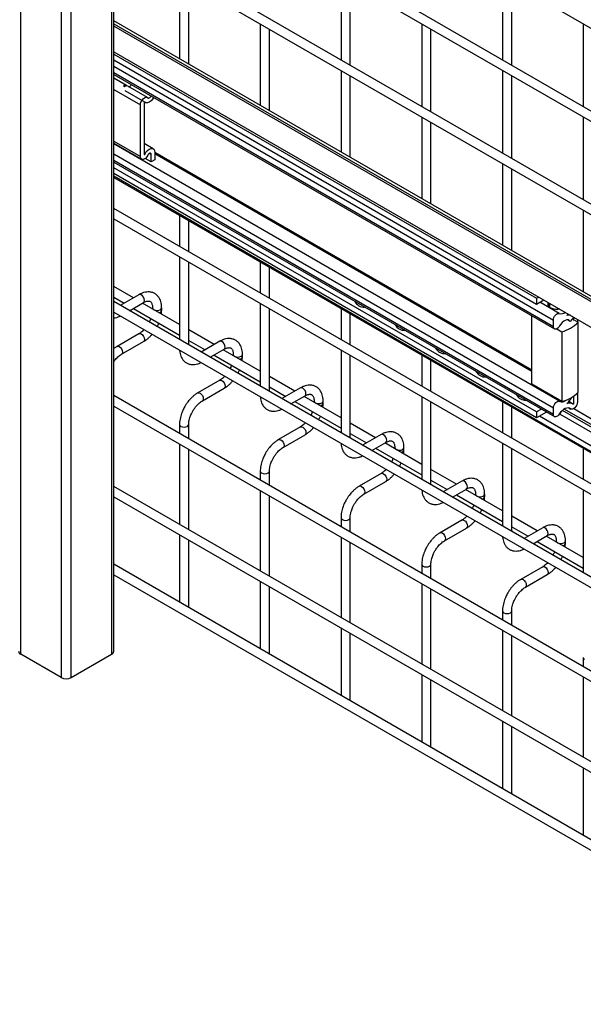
# Model space of a CAD drawing. Header units: inches. Extents: x 0.2 to 10.8, y 0.2 to 8.2.
# Tile 24 of 43: x 9.49 to 9.901, y 4.318 to 5.037. Entities that reach past the tile are written whole.
import ezdxf

# ---------------------------------------------------------------- set-up
doc = ezdxf.new("R2010")
doc.units = ezdxf.units.IN
doc.header["$MEASUREMENT"] = 0

msp = doc.modelspace()

# ---------------------------------------------------------------- linework, layer by layer
for p, q in [((9.55846, 4.57545), (9.55846, 6.82094)), ((9.49065, 4.57332), (9.49065, 6.81881)), ((9.55694, 6.81881), (9.55694, 4.57332)), ((9.52011, 6.8018), (9.52011, 4.55632)), ((9.52748, 4.55632), (9.52748, 6.8018)), ((9.55846, 5.23131), (10.30558, 4.8)), ((10.30891, 4.73773), (9.55846, 5.17096)), ((9.55846, 5.16326), (10.30558, 4.73196)), ((10.30891, 4.66969), (9.55846, 5.10291)), ((9.55846, 5.09522), (10.30558, 4.66391)), ((9.60653, 5.06747), (9.60653, 5.00796)), ((9.72438, 5.06748), (9.72438, 5.00713)), ((9.84223, 5.06749), (9.84223, 5.00714)), ((9.6132, 5.00411), (9.6132, 5.06362)), ((9.73105, 5.00328), (9.73105, 5.06363)), ((9.8489, 5.00329), (9.8489, 5.06364)), ((10.31026, 4.6017), (9.55846, 5.0357)), ((9.55846, 5.03351), (10.30702, 4.60138)), ((10.3047, 4.60105), (9.55846, 5.03184)), ((9.66546, 5.03345), (9.66546, 4.97394)), ((9.78331, 5.03346), (9.78331, 4.97311)), ((9.90116, 5.03347), (9.90116, 4.97313)), ((9.67212, 4.97009), (9.67212, 5.0296)), ((9.78997, 4.96927), (9.78997, 5.02961)), ((9.55846, 5.01312), (10.29097, 4.59025)), ((9.55846, 5.01138), (9.86713, 4.83319)), ((9.55846, 5.00713), (9.86713, 4.82894)), ((9.55846, 5.00251), (9.87936, 4.81726)), ((9.87936, 4.81243), (9.55846, 4.99768)), ((9.55846, 4.99643), (9.88012, 4.81074)), ((9.72438, 4.99943), (9.72438, 4.93992)), ((9.73105, 4.93607), (9.73105, 4.99559)), ((9.84223, 4.99944), (9.84223, 4.9391)), ((9.8489, 4.93525), (9.8489, 4.9956)), ((9.56786, 4.98845), (9.55846, 4.99387)), ((9.56556, 4.98811), (9.56644, 4.9876)), ((9.56829, 4.9881), (9.56816, 4.98821)), ((9.58303, 4.97969), (9.56874, 4.98794)), ((9.55846, 4.98563), (9.57799, 4.97436)), ((9.58112, 4.97631), (9.56687, 4.98453)), ((9.57799, 4.93655), (9.57799, 4.97436)), ((9.58073, 4.97594), (9.58073, 4.93813)), ((9.58097, 4.97633), (9.58152, 4.976)), ((9.78331, 4.96542), (9.78331, 4.9059)), ((9.78997, 4.90206), (9.78997, 4.96157)), ((9.90116, 4.96543), (9.90116, 4.90508)), ((9.55846, 4.94782), (9.57799, 4.93655)), ((9.55846, 4.94641), (9.57886, 4.93464)), ((9.88381, 4.75796), (9.55846, 4.94578)), ((9.58733, 4.94234), (9.58073, 4.94615)), ((9.55846, 4.9385), (9.87936, 4.75326)), ((9.58073, 4.93843), (9.58112, 4.93821)), ((9.5858, 4.9381), (9.58443, 4.93889)), ((9.5858, 4.93275), (9.5858, 4.9381)), ((9.58854, 4.93975), (9.86351, 4.78102)), ((9.58854, 4.93968), (9.58854, 4.93433)), ((9.86351, 4.77977), (9.58854, 4.93851)), ((9.87936, 4.74843), (9.55846, 4.93367)), ((9.55846, 4.93243), (9.88012, 4.74675)), ((9.5858, 4.93275), (9.58151, 4.93523)), ((9.58854, 4.93433), (9.5858, 4.93275)), ((9.84223, 4.9314), (9.84223, 4.87189)), ((9.86713, 4.75025), (9.55846, 4.92844)), ((9.86713, 4.74599), (9.55846, 4.92418)), ((9.8489, 4.86804), (9.8489, 4.92755)), ((10.29098, 4.49943), (9.55846, 4.9223)), ((9.55846, 4.92142), (10.2927, 4.49755)), ((10.30891, 4.46555), (9.55846, 4.89878)), ((9.90116, 4.89738), (9.90116, 4.83787)), ((9.55846, 4.89108), (10.30558, 4.45978)), ((9.60653, 4.89367), (9.60653, 4.87103)), ((9.6132, 4.86718), (9.6132, 4.88982)), ((9.60653, 4.86333), (9.60653, 4.80299)), ((9.6132, 4.79914), (9.6132, 4.85948)), ((9.66546, 4.85965), (9.66546, 4.83701)), ((9.67212, 4.83316), (9.67212, 4.8558)), ((9.57285, 4.83343), (9.55846, 4.84174)), ((9.55846, 4.83404), (9.56619, 4.82959)), ((10.30891, 4.39751), (9.55846, 4.83073)), ((9.57691, 4.83577), (9.56332, 4.82793)), ((9.56999, 4.82408), (9.58024, 4.83)), ((9.73508, 4.83047), (9.73502, 4.82969)), ((9.86713, 4.83319), (9.86864, 4.83406)), ((9.86713, 4.83319), (9.86713, 4.82894)), ((9.86713, 4.82894), (9.87232, 4.83194)), ((9.88364, 4.822), (9.86937, 4.83024)), ((9.87524, 4.83025), (9.87524, 4.82828)), ((9.87581, 4.82724), (9.87581, 4.82992)), ((9.55846, 4.82304), (10.30558, 4.39173)), ((9.57285, 4.82574), (9.60653, 4.8063)), ((9.60653, 4.81399), (9.57952, 4.82959)), ((9.58682, 4.8262), (9.58682, 4.82537)), ((9.59349, 4.82447), (9.59349, 4.8262)), ((9.66546, 4.82932), (9.66546, 4.76897)), ((9.67212, 4.76512), (9.67212, 4.82547)), ((9.72438, 4.82564), (9.72438, 4.803)), ((9.87677, 4.82657), (9.87677, 4.82937)), ((9.73105, 4.79915), (9.73105, 4.82179)), ((9.86351, 4.77039), (9.86351, 4.82033)), ((9.87936, 4.81243), (9.87936, 4.81726)), ((9.89161, 4.81628), (9.8897, 4.81738)), ((9.89401, 4.81919), (9.89161, 4.81628)), ((9.89372, 4.81958), (9.89401, 4.81919)), ((9.89418, 4.81691), (9.89418, 4.81932)), ((9.89471, 4.81722), (9.89739, 4.81567)), ((9.89692, 4.81774), (9.89692, 4.81594)), ((9.89739, 4.76464), (9.89739, 4.81567)), ((9.63178, 4.79942), (9.6132, 4.81015)), ((9.76455, 4.81347), (9.76448, 4.81268)), ((9.88183, 4.81084), (9.88543, 4.80877)), ((9.88543, 4.80877), (9.88543, 4.75773)), ((9.57691, 4.8073), (9.56091, 4.79806)), ((9.56424, 4.79229), (9.58024, 4.80152)), ((9.6132, 4.80245), (9.62511, 4.79557)), ((9.63583, 4.80176), (9.62225, 4.79391)), ((9.62891, 4.79006), (9.63917, 4.79598)), ((9.66546, 4.77998), (9.63845, 4.79557)), ((9.72438, 4.7953), (9.72438, 4.73495)), ((9.79401, 4.79646), (9.79394, 4.79567)), ((9.63178, 4.79172), (9.66546, 4.77228)), ((9.64575, 4.79218), (9.64575, 4.79136)), ((9.65241, 4.79045), (9.65241, 4.79218)), ((9.73105, 4.7311), (9.73105, 4.79145)), ((9.78331, 4.79162), (9.78331, 4.76898)), ((9.78997, 4.76513), (9.78997, 4.78777)), ((9.82347, 4.77945), (9.82341, 4.77866)), ((9.63583, 4.77328), (9.61983, 4.76404)), ((9.69071, 4.7654), (9.67212, 4.77613)), ((9.62317, 4.75827), (9.63917, 4.76751)), ((9.67212, 4.76843), (9.68404, 4.76155)), ((9.69476, 4.76774), (9.68117, 4.7599)), ((9.88543, 4.75773), (9.86351, 4.77039)), ((10.30891, 4.32897), (9.55846, 4.7622)), ((9.68784, 4.75605), (9.69809, 4.76197)), ((9.72438, 4.74596), (9.69737, 4.76155)), ((9.70467, 4.75817), (9.70467, 4.75734)), ((9.71134, 4.75643), (9.71134, 4.75817)), ((9.78331, 4.76128), (9.78331, 4.70093)), ((9.85293, 4.76244), (9.85287, 4.76165)), ((9.87581, 4.76299), (9.87581, 4.76329)), ((9.87677, 4.76234), (9.87677, 4.76273)), ((9.89418, 4.75584), (9.89418, 4.76195)), ((9.89692, 4.76411), (9.89692, 4.75746)), ((9.55846, 4.7545), (10.30558, 4.3232)), ((9.69071, 4.7577), (9.72438, 4.73826)), ((9.78997, 4.69709), (9.78997, 4.75743)), ((9.84223, 4.7576), (9.84223, 4.73496)), ((9.8489, 4.73111), (9.8489, 4.75375)), ((9.87059, 4.75225), (9.86713, 4.75025)), ((9.87936, 4.74843), (9.87936, 4.75326)), ((10.30546, 4.50909), (9.8859, 4.7513)), ((10.30702, 4.51), (9.88727, 4.75231)), ((9.89337, 4.75613), (9.8906, 4.75774)), ((9.89086, 4.75303), (9.89206, 4.75233)), ((9.89185, 4.75248), (9.89097, 4.75299)), ((9.89416, 4.75259), (10.30886, 4.51319)), ((9.86713, 4.75025), (9.86713, 4.74599)), ((9.87428, 4.75012), (9.86713, 4.74599)), ((10.29347, 4.50218), (9.86913, 4.74715)), ((9.88374, 4.74878), (10.30327, 4.50658)), ((9.60653, 4.741), (9.60653, 4.73445)), ((9.6132, 4.7306), (9.6132, 4.741)), ((9.69476, 4.73926), (9.67876, 4.73003)), ((9.74963, 4.73138), (9.73105, 4.74211)), ((9.68209, 4.72425), (9.69809, 4.73349)), ((9.73105, 4.73441), (9.74296, 4.72753)), ((9.75368, 4.73372), (9.7401, 4.72588)), ((9.60653, 4.72675), (9.60653, 4.66811)), ((9.6132, 4.66426), (9.6132, 4.7229)), ((9.74676, 4.72203), (9.75702, 4.72795)), ((9.74963, 4.72369), (9.78331, 4.70425)), ((9.78331, 4.71194), (9.7563, 4.72753)), ((9.7636, 4.72415), (9.7636, 4.72332)), ((9.77026, 4.72241), (9.77026, 4.72415)), ((9.84223, 4.72726), (9.84223, 4.66692)), ((9.8489, 4.66307), (9.8489, 4.72342)), ((9.90116, 4.72359), (9.90116, 4.70095)), ((9.80856, 4.69737), (9.78997, 4.70809)), ((9.66546, 4.70698), (9.66546, 4.70043)), ((9.67212, 4.69658), (9.67212, 4.70698)), ((9.75368, 4.70525), (9.73769, 4.69601)), ((9.78997, 4.7004), (9.80189, 4.69352)), ((10.23698, 4.30416), (9.55846, 4.69585)), ((9.74102, 4.69024), (9.75702, 4.69947)), ((9.81261, 4.69971), (9.79902, 4.69186)), ((9.80569, 4.68801), (9.81594, 4.69393)), ((9.84223, 4.67793), (9.81522, 4.69352)), ((9.90116, 4.69325), (9.90116, 4.6329)), ((9.55846, 4.68816), (10.30558, 4.25685)), ((9.66546, 4.69273), (9.66546, 4.63409)), ((9.67212, 4.63024), (9.67212, 4.68889)), ((9.80856, 4.68967), (9.84223, 4.67023)), ((9.82252, 4.69013), (9.82252, 4.6893)), ((9.82919, 4.6884), (9.82919, 4.69013)), ((9.72438, 4.67297), (9.72438, 4.66642)), ((9.73105, 4.66257), (9.73105, 4.67297)), ((9.86748, 4.66335), (9.8489, 4.67408)), ((9.81261, 4.67123), (9.79661, 4.66199)), ((9.79994, 4.65622), (9.81594, 4.66546)), ((9.8489, 4.66638), (9.86081, 4.6595)), ((9.87154, 4.66569), (9.85795, 4.65785)), ((9.60653, 4.66041), (9.60653, 4.61123)), ((9.72438, 4.65872), (9.72438, 4.60007)), ((9.86461, 4.654), (9.87487, 4.65992)), ((9.90116, 4.64391), (9.87415, 4.6595)), ((9.6132, 4.60818), (9.6132, 4.65656)), ((9.73105, 4.59622), (9.73105, 4.65487)), ((9.86748, 4.65565), (9.90116, 4.63621)), ((9.88145, 4.65612), (9.88145, 4.65529)), ((9.88811, 4.65438), (9.88811, 4.65612)), ((10.30891, 4.20575), (9.55846, 4.63898)), ((9.78331, 4.63895), (9.78331, 4.6324)), ((9.78997, 4.62855), (9.78997, 4.63895)), ((9.87154, 4.63721), (9.85554, 4.62798)), ((9.55846, 4.63128), (10.30558, 4.19998)), ((9.85887, 4.6222), (9.87487, 4.63144)), ((9.66546, 4.62639), (9.66546, 4.57721)), ((9.67212, 4.57416), (9.67212, 4.62254)), ((9.78331, 4.6247), (9.78331, 4.56605)), ((9.78997, 4.56221), (9.78997, 4.62085)), ((9.61299, 4.6075), (9.6132, 4.60818)), ((9.84223, 4.60493), (9.84223, 4.59838)), ((9.8489, 4.59453), (9.8489, 4.60493)), ((9.72438, 4.59237), (9.72438, 4.5432)), ((9.73105, 4.54014), (9.73105, 4.58852)), ((9.84223, 4.59068), (9.84223, 4.53204)), ((9.8489, 4.52819), (9.8489, 4.58683)), ((9.52011, 4.55632), (9.49065, 4.57332)), ((9.52748, 4.55632), (9.55694, 4.57332)), ((9.67191, 4.57349), (9.67212, 4.57416)), ((9.90116, 4.57092), (9.90116, 4.56436)), ((9.78331, 4.55836), (9.78331, 4.50918)), ((9.90116, 4.55667), (9.90116, 4.49802)), ((9.78997, 4.50613), (9.78997, 4.55451)), ((9.73084, 4.53947), (9.73105, 4.54014)), ((9.84223, 4.52434), (9.84223, 4.47516)), ((9.8489, 4.47211), (9.8489, 4.52049)), ((9.78976, 4.50545), (9.78997, 4.50613)), ((9.90116, 4.49032), (9.90116, 4.44114)), ((9.84869, 4.47143), (9.8489, 4.47211))]:
    msp.add_line(p, q)
at = {"flags": 128}
for points in [[(9.56984, 4.98757), (9.56959, 4.98758), (9.56927, 4.98763)], [(9.58332, 4.97946), (9.58363, 4.97929), (9.58401, 4.97929), (9.58443, 4.97946), (9.58485, 4.97978), (9.58524, 4.98023), (9.58554, 4.98075), (9.58555, 4.98079)], [(9.57799, 4.97436), (9.57813, 4.9755), (9.57855, 4.97669), (9.5792, 4.97782), (9.58002, 4.97878), (9.58093, 4.97947), (9.58184, 4.97984), (9.58267, 4.97983), (9.58332, 4.97946)], [(9.5875, 4.97966), (9.58685, 4.9786), (9.58571, 4.97727), (9.58444, 4.9763), (9.58318, 4.9758), (9.58203, 4.9758), (9.58112, 4.97631)], [(9.58332, 4.93761), (9.58267, 4.93648), (9.58184, 4.93552), (9.58093, 4.93484), (9.58002, 4.93448), (9.5792, 4.93449), (9.57855, 4.93487), (9.57813, 4.93558), (9.57799, 4.93655)], [(9.58112, 4.93821), (9.58203, 4.93977), (9.58318, 4.9411), (9.58444, 4.94206), (9.58571, 4.94255), (9.58685, 4.94254), (9.58776, 4.94201), (9.58834, 4.94102), (9.58854, 4.93968)], [(9.5858, 4.9381), (9.58573, 4.93854), (9.58554, 4.93887), (9.58524, 4.93905), (9.58485, 4.93905), (9.58443, 4.93889), (9.58401, 4.93857), (9.58363, 4.93813), (9.58332, 4.93761)], [(9.58024, 4.83), (9.58024, 4.83), (9.58075, 4.83059), (9.58093, 4.83153), (9.58075, 4.83267), (9.58024, 4.83385), (9.57948, 4.83488), (9.57857, 4.83561), (9.57767, 4.83592), (9.57691, 4.83577)], [(9.58682, 4.82619), (9.58707, 4.82546), (9.5878, 4.82484), (9.58888, 4.82442), (9.59015, 4.82428), (9.59143, 4.82442), (9.59251, 4.82484), (9.59323, 4.82546), (9.59349, 4.82619)], [(9.87936, 4.81726), (9.87946, 4.81816), (9.87977, 4.81911), (9.88025, 4.82003), (9.88087, 4.82085), (9.88157, 4.8215), (9.88231, 4.82193), (9.88302, 4.8221), (9.88364, 4.822)], [(9.89161, 4.81628), (9.89095, 4.81697), (9.89009, 4.81733), (9.88909, 4.81736), (9.88799, 4.81704), (9.88686, 4.8164), (9.88575, 4.81547), (9.88474, 4.8143), (9.88387, 4.81296)], [(9.89018, 4.82157), (9.88991, 4.82131), (9.88921, 4.82069)], [(9.88387, 4.81296), (9.88325, 4.81205), (9.88253, 4.81132), (9.88176, 4.81081), (9.881, 4.81058), (9.88033, 4.81064), (9.87981, 4.811), (9.87947, 4.81161), (9.87936, 4.81243)], [(9.57691, 4.8073), (9.57767, 4.80745), (9.57857, 4.80713), (9.57948, 4.8064), (9.58024, 4.80537), (9.58075, 4.8042), (9.58093, 4.80305), (9.58075, 4.80211), (9.58024, 4.80152), (9.58024, 4.80152)], [(9.63917, 4.79598), (9.63917, 4.79598), (9.63968, 4.79657), (9.63986, 4.79751), (9.63968, 4.79865), (9.63917, 4.79983), (9.6384, 4.80086), (9.6375, 4.80159), (9.6366, 4.80191), (9.63583, 4.80176)], [(9.56089, 4.79805), (9.56091, 4.79806), (9.56167, 4.79821), (9.56258, 4.7979), (9.56348, 4.79717), (9.56424, 4.79614), (9.56475, 4.79496), (9.56493, 4.79381)], [(9.56493, 4.79381), (9.56475, 4.79288), (9.56424, 4.79229), (9.56423, 4.79228)], [(9.64575, 4.79218), (9.646, 4.79145), (9.64672, 4.79082), (9.6478, 4.79041), (9.64908, 4.79026), (9.65035, 4.79041), (9.65144, 4.79082), (9.65216, 4.79145), (9.65241, 4.79217)], [(9.63583, 4.77328), (9.6366, 4.77343), (9.6375, 4.77312), (9.6384, 4.77239), (9.63917, 4.77136), (9.63968, 4.77018), (9.63986, 4.76903), (9.63968, 4.76809), (9.63917, 4.76751), (9.63917, 4.76751)], [(9.69809, 4.76197), (9.69809, 4.76197), (9.6986, 4.76255), (9.69878, 4.76349), (9.6986, 4.76464), (9.69809, 4.76582), (9.69733, 4.76685), (9.69643, 4.76758), (9.69552, 4.76789), (9.69476, 4.76774)], [(9.61982, 4.76404), (9.61983, 4.76404), (9.6206, 4.76419), (9.6215, 4.76388), (9.6224, 4.76315), (9.62317, 4.76212), (9.62368, 4.76094), (9.62386, 4.7598)], [(9.62386, 4.7598), (9.62368, 4.75886), (9.62317, 4.75827), (9.62316, 4.75827)], [(9.70467, 4.75816), (9.70492, 4.75743), (9.70565, 4.75681), (9.70673, 4.75639), (9.708, 4.75624), (9.70928, 4.75639), (9.71036, 4.75681), (9.71108, 4.75743), (9.71134, 4.75816)], [(9.87936, 4.75326), (9.87947, 4.75421), (9.87981, 4.75521), (9.88033, 4.75617), (9.881, 4.75701), (9.88176, 4.75765), (9.88253, 4.75803), (9.88325, 4.75813), (9.88387, 4.75793)], [(9.89185, 4.75248), (9.89105, 4.75296), (9.8901, 4.75315), (9.88904, 4.75305), (9.88791, 4.75265), (9.88676, 4.75198), (9.88564, 4.75106), (9.88458, 4.74992), (9.88364, 4.74862)], [(9.89692, 4.75746), (9.89678, 4.75639), (9.8964, 4.75526), (9.89579, 4.75419), (9.89502, 4.75326), (9.89416, 4.75258), (9.89329, 4.75221), (9.8925, 4.75217), (9.89185, 4.75248)], [(9.88364, 4.74862), (9.88302, 4.74781), (9.88231, 4.74716), (9.88157, 4.74674), (9.88087, 4.74658), (9.88025, 4.74668), (9.87977, 4.74705), (9.87946, 4.74764), (9.87936, 4.74843)], [(9.60653, 4.74101), (9.60653, 4.741), (9.60678, 4.74026), (9.60751, 4.73964)], [(9.60751, 4.73964), (9.60859, 4.73922), (9.60986, 4.73908), (9.61114, 4.73922), (9.61222, 4.73964), (9.61294, 4.74026), (9.6132, 4.741), (9.6132, 4.74101)], [(9.69476, 4.73926), (9.69552, 4.73941), (9.69643, 4.7391), (9.69733, 4.73837), (9.69809, 4.73734), (9.6986, 4.73616), (9.69878, 4.73502), (9.6986, 4.73408), (9.69809, 4.73349), (9.69809, 4.73349)], [(9.67875, 4.73002), (9.67876, 4.73003), (9.67952, 4.73018), (9.68043, 4.72986), (9.68133, 4.72913), (9.68209, 4.7281), (9.6826, 4.72693), (9.68278, 4.72578)], [(9.75702, 4.72795), (9.75702, 4.72795), (9.75753, 4.72854), (9.75771, 4.72948), (9.75753, 4.73062), (9.75702, 4.7318), (9.75625, 4.73283), (9.75535, 4.73356), (9.75445, 4.73387), (9.75368, 4.73372)], [(9.68278, 4.72578), (9.6826, 4.72484), (9.68209, 4.72425), (9.68208, 4.72425)], [(9.7636, 4.72414), (9.76385, 4.72341), (9.76457, 4.72279), (9.76565, 4.72237), (9.76693, 4.72223), (9.76821, 4.72237), (9.76929, 4.72279), (9.77001, 4.72341), (9.77026, 4.72414)], [(9.66546, 4.707), (9.66546, 4.70698), (9.66571, 4.70625), (9.66643, 4.70562)], [(9.66643, 4.70562), (9.66751, 4.70521), (9.66879, 4.70506), (9.67006, 4.70521), (9.67115, 4.70562), (9.67187, 4.70625), (9.67212, 4.70698), (9.67212, 4.70699)], [(9.75368, 4.70525), (9.75445, 4.70539), (9.75535, 4.70508), (9.75625, 4.70435), (9.75702, 4.70332), (9.75753, 4.70214), (9.75771, 4.701), (9.75753, 4.70006), (9.75702, 4.69947), (9.75702, 4.69947)], [(9.73767, 4.696), (9.73769, 4.69601), (9.73845, 4.69616), (9.73935, 4.69585), (9.74025, 4.69512), (9.74102, 4.69409), (9.74153, 4.69291), (9.74171, 4.69176)], [(9.81594, 4.69393), (9.81594, 4.69393), (9.81645, 4.69452), (9.81663, 4.69546), (9.81645, 4.6966), (9.81594, 4.69778), (9.81518, 4.69881), (9.81428, 4.69954), (9.81337, 4.69985), (9.81261, 4.69971)], [(9.74171, 4.69176), (9.74153, 4.69083), (9.74102, 4.69024), (9.74101, 4.69023)], [(9.82252, 4.69013), (9.82278, 4.6894), (9.8235, 4.68877), (9.82458, 4.68836), (9.82586, 4.68821), (9.82713, 4.68836), (9.82821, 4.68877), (9.82893, 4.6894), (9.82919, 4.69012)], [(9.72438, 4.67298), (9.72438, 4.67297), (9.72464, 4.67223), (9.72536, 4.67161)], [(9.72536, 4.67161), (9.72644, 4.67119), (9.72771, 4.67104), (9.72899, 4.67119), (9.73007, 4.67161), (9.73079, 4.67223), (9.73105, 4.67297), (9.73105, 4.67298)], [(9.81261, 4.67123), (9.81337, 4.67138), (9.81428, 4.67106), (9.81518, 4.67034), (9.81594, 4.66931), (9.81645, 4.66813), (9.81663, 4.66698), (9.81645, 4.66604), (9.81594, 4.66546), (9.81594, 4.66546)], [(9.87487, 4.65992), (9.87487, 4.65992), (9.87538, 4.6605), (9.87556, 4.66144), (9.87538, 4.66259), (9.87487, 4.66376), (9.8741, 4.6648), (9.8732, 4.66552), (9.8723, 4.66584), (9.87154, 4.66569)], [(9.7966, 4.66199), (9.79661, 4.66199), (9.79738, 4.66214), (9.79828, 4.66183), (9.79918, 4.6611), (9.79994, 4.66007), (9.80046, 4.65889), (9.80064, 4.65775)], [(9.80064, 4.65775), (9.80046, 4.65681), (9.79994, 4.65622), (9.79994, 4.65622)], [(9.88145, 4.65611), (9.8817, 4.65538), (9.88242, 4.65476), (9.88351, 4.65434), (9.88478, 4.65419), (9.88606, 4.65434), (9.88714, 4.65476), (9.88786, 4.65538), (9.88811, 4.6561)], [(9.78331, 4.63896), (9.78331, 4.63895), (9.78356, 4.63821), (9.78428, 4.63759)], [(9.78428, 4.63759), (9.78536, 4.63717), (9.78664, 4.63703), (9.78792, 4.63717), (9.789, 4.63759), (9.78972, 4.63821), (9.78997, 4.63895), (9.78997, 4.63896)], [(9.87154, 4.63721), (9.8723, 4.63736), (9.8732, 4.63705), (9.8741, 4.63632), (9.87487, 4.63529), (9.87538, 4.63411), (9.87556, 4.63296), (9.87538, 4.63203), (9.87487, 4.63144), (9.87487, 4.63144)], [(9.85552, 4.62797), (9.85554, 4.62798), (9.8563, 4.62813), (9.8572, 4.62781), (9.85811, 4.62708), (9.85887, 4.62605), (9.85938, 4.62487), (9.85956, 4.62373)], [(9.85956, 4.62373), (9.85938, 4.62279), (9.85887, 4.6222), (9.85886, 4.6222)], [(9.84223, 4.60494), (9.84223, 4.60493), (9.84249, 4.6042), (9.84321, 4.60357)], [(9.84321, 4.60357), (9.84429, 4.60315), (9.84557, 4.60301), (9.84684, 4.60315), (9.84792, 4.60357), (9.84865, 4.6042), (9.8489, 4.60493), (9.8489, 4.60494)], [(9.90116, 4.57093), (9.90116, 4.57092), (9.90141, 4.57018), (9.90213, 4.56956)]]:
    msp.add_lwpolyline(points, dxfattribs=at)
for centre, radius, start, end in [((9.56692, 4.98661), 0.00202, 52.18637, 132.44432), ((9.56786, 4.98597), 0.00216, 65.69663, 131.08332), ((9.56911, 4.98977), 0.00227, 278.87784, 341.24408), ((9.58105, 4.97599), 0.000326, 78.46838, 188.98024), ((9.58092, 4.93818), 0.000198, 194.89905, 7.51611), ((9.74122, 4.83434), 0.00762, 207.46668, 272.53869), ((9.59127, 4.82496), 0.00227, 274.62896, 347.23497), ((9.88485, 4.82687), 0.00502, 256.06098, 308.05566), ((9.8798, 4.83233), 0.02423, 283.43517, 316.55946), ((9.89072, 4.8159), 0.00502, 81.02953, 107.47336), ((9.77068, 4.81734), 0.00762, 207.46668, 272.53869), ((9.80015, 4.80033), 0.00762, 207.46668, 272.53869), ((9.6502, 4.79094), 0.00227, 274.62896, 347.23497), ((9.82961, 4.78332), 0.00762, 207.46668, 272.53869), ((9.85907, 4.76631), 0.00762, 207.46668, 272.53869), ((9.88541, 4.76126), 0.00367, 245.0732, 311.5521), ((9.8798, 4.7813), 0.02423, 283.43517, 316.55946), ((9.87787, 4.76918), 0.01711, 311.52056, 330.87968), ((9.70913, 4.75692), 0.00227, 274.62896, 347.23497), ((9.89102, 4.75188), 0.00483, 51.71331, 111.93755), ((9.76805, 4.7229), 0.00227, 274.62896, 347.23497), ((9.82698, 4.68889), 0.00227, 274.62896, 347.23497), ((9.8859, 4.65487), 0.00227, 274.62896, 347.23497), ((9.49173, 4.57571), 0.00262, 185.6948, 245.62534), ((9.55586, 4.57571), 0.00262, 294.37466, 354.3052), ((9.52379, 4.56342), 0.00801, 242.60967, 297.39033)]:
    msp.add_arc(centre, radius, start, end)
for points, knots in [([(9.59346, 4.82619), (9.59346, 4.82668), (9.59346, 4.82791), (9.59316, 4.82976), (9.59257, 4.83173), (9.59166, 4.83353), (9.59043, 4.83511), (9.58885, 4.83642), (9.58692, 4.83737), (9.58478, 4.83783), (9.58253, 4.8378), (9.58032, 4.83733), (9.57843, 4.83663), (9.57731, 4.83597), (9.57691, 4.83573)], [0, 0, 0, 0, 0.055567, 0.138504, 0.222425, 0.30696, 0.392199, 0.479244, 0.570497, 0.669499, 0.760713, 0.85404, 0.947565, 1, 1, 1, 1]), ([(9.58024, 4.82999), (9.58059, 4.83018), (9.58136, 4.8306), (9.58243, 4.83097), (9.58342, 4.83115), (9.58424, 4.83113), (9.58494, 4.83093), (9.58548, 4.83058), (9.58601, 4.82994), (9.58644, 4.82903), (9.58672, 4.8278), (9.58685, 4.82682), (9.58682, 4.82623), (9.58681, 4.8262)], [0, 0, 0, 0, 0.076428, 0.164725, 0.254558, 0.348532, 0.453621, 0.589733, 0.695706, 0.796658, 0.895931, 0.994242, 1, 1, 1, 1]), ([(9.59328, 4.82164), (9.59338, 4.82236), (9.5935, 4.82332), (9.59347, 4.82423), (9.59346, 4.82446)], [0, 0, 0, 0, 0.751133, 1, 1, 1, 1]), ([(9.8753, 4.82829), (9.87529, 4.82821), (9.87521, 4.82785), (9.87566, 4.82731), (9.8764, 4.82681), (9.87677, 4.82657)], [0, 0, 0, 0, 0.134192, 0.567025, 1, 1, 1, 1]), ([(9.87677, 4.82657), (9.87723, 4.82633), (9.87815, 4.82585), (9.87989, 4.8253), (9.88164, 4.82517), (9.88292, 4.82534), (9.8834, 4.82572), (9.88346, 4.82577)], [0, 0, 0, 0, 0.241243, 0.482862, 0.724104, 0.964786, 1, 1, 1, 1]), ([(9.55846, 4.81879), (9.55848, 4.81879), (9.55923, 4.81879), (9.56074, 4.81923), (9.56233, 4.81973), (9.56316, 4.8202), (9.56327, 4.82026)], [0, 0, 0, 0, 0.009234, 0.469581, 0.931276, 1, 1, 1, 1]), ([(9.5856, 4.81838), (9.58555, 4.81826), (9.58534, 4.81766), (9.58496, 4.81677), (9.58456, 4.81603), (9.58441, 4.81575)], [0, 0, 0, 0, 0.138837, 0.673422, 1, 1, 1, 1]), ([(9.58057, 4.81027), (9.58023, 4.80993), (9.57949, 4.80917), (9.57831, 4.80821), (9.57741, 4.80757), (9.57696, 4.80734), (9.57691, 4.80731)], [0, 0, 0, 0, 0.278956, 0.614263, 0.955326, 1, 1, 1, 1]), ([(9.59018, 4.81242), (9.59051, 4.81302), (9.59097, 4.81387), (9.59133, 4.81475), (9.59143, 4.81501)], [0, 0, 0, 0, 0.707249, 1, 1, 1, 1]), ([(9.58023, 4.80157), (9.58054, 4.80173), (9.58152, 4.80226), (9.58308, 4.80345), (9.58481, 4.80503), (9.58592, 4.80619), (9.58643, 4.80682), (9.58647, 4.80687)], [0, 0, 0, 0, 0.1354788, 0.4394257, 0.7219268, 0.9798731, 1, 1, 1, 1]), ([(9.65238, 4.79217), (9.65238, 4.79267), (9.65238, 4.79389), (9.65208, 4.79575), (9.65149, 4.79771), (9.65059, 4.79951), (9.64936, 4.80109), (9.64778, 4.8024), (9.64585, 4.80335), (9.6437, 4.80381), (9.64146, 4.80379), (9.63925, 4.80331), (9.63736, 4.80262), (9.63624, 4.80195), (9.63584, 4.80172)], [0, 0, 0, 0, 0.055567, 0.138504, 0.222425, 0.30696, 0.392199, 0.479244, 0.570497, 0.669499, 0.760713, 0.85404, 0.947565, 1, 1, 1, 1]), ([(9.56091, 4.79802), (9.56064, 4.79787), (9.5598, 4.79743), (9.559, 4.7968), (9.55846, 4.79638)], [0, 0, 0, 0, 0.331917, 1, 1, 1, 1]), ([(9.60658, 4.79526), (9.60658, 4.79515), (9.60659, 4.7943), (9.60686, 4.79282), (9.60744, 4.79084), (9.60834, 4.78904), (9.60957, 4.78744), (9.61114, 4.78613), (9.61306, 4.78516), (9.61521, 4.78469), (9.61745, 4.7847), (9.61966, 4.78517), (9.62126, 4.78571), (9.62208, 4.78619), (9.62219, 4.78625)], [0, 0, 0, 0, 0.013723, 0.10406, 0.195472, 0.287558, 0.380399, 0.475166, 0.574431, 0.682027, 0.781307, 0.88292, 0.98483, 1, 1, 1, 1]), ([(9.63916, 4.79597), (9.63952, 4.79617), (9.64028, 4.79659), (9.64135, 4.79695), (9.64234, 4.79713), (9.64317, 4.79711), (9.64386, 4.79692), (9.6444, 4.79657), (9.64493, 4.79592), (9.64537, 4.79502), (9.64565, 4.79378), (9.64578, 4.79281), (9.64574, 4.79221), (9.64574, 4.79218)], [0, 0, 0, 0, 0.076428, 0.164725, 0.254558, 0.348532, 0.453621, 0.589733, 0.695706, 0.796658, 0.895931, 0.994242, 1, 1, 1, 1]), ([(9.55846, 4.78672), (9.55853, 4.78682), (9.55879, 4.78723), (9.55944, 4.78804), (9.5604, 4.78917), (9.56158, 4.79034), (9.56281, 4.79136), (9.56372, 4.79201), (9.56418, 4.79225), (9.56424, 4.79227)], [0, 0, 0, 0, 0.040903, 0.159485, 0.353674, 0.551255, 0.758523, 0.969379, 1, 1, 1, 1]), ([(9.65221, 4.78762), (9.6523, 4.78834), (9.65243, 4.7893), (9.65239, 4.79021), (9.65238, 4.79044)], [0, 0, 0, 0, 0.751133, 1, 1, 1, 1]), ([(9.64452, 4.78436), (9.64448, 4.78424), (9.64427, 4.78365), (9.64389, 4.78276), (9.64349, 4.78202), (9.64334, 4.78174)], [0, 0, 0, 0, 0.138837, 0.673422, 1, 1, 1, 1]), ([(9.6491, 4.77841), (9.64943, 4.77901), (9.64989, 4.77986), (9.65025, 4.78074), (9.65036, 4.78099)], [0, 0, 0, 0, 0.707249, 1, 1, 1, 1]), ([(9.6395, 4.77626), (9.63916, 4.77591), (9.63842, 4.77515), (9.63724, 4.7742), (9.63634, 4.77355), (9.63589, 4.77332), (9.63584, 4.77329)], [0, 0, 0, 0, 0.278956, 0.614263, 0.955326, 1, 1, 1, 1]), ([(9.63916, 4.76755), (9.63946, 4.76771), (9.64045, 4.76825), (9.642, 4.76944), (9.64374, 4.77102), (9.64485, 4.77217), (9.64536, 4.77281), (9.6454, 4.77285)], [0, 0, 0, 0, 0.135479, 0.439426, 0.721927, 0.979873, 1, 1, 1, 1]), ([(9.71131, 4.75816), (9.71131, 4.75865), (9.71131, 4.75988), (9.71101, 4.76173), (9.71042, 4.76369), (9.70951, 4.76549), (9.70828, 4.76708), (9.70671, 4.76838), (9.70477, 4.76934), (9.70263, 4.7698), (9.70038, 4.76977), (9.69818, 4.7693), (9.69628, 4.7686), (9.69517, 4.76794), (9.69476, 4.7677)], [0, 0, 0, 0, 0.055567, 0.138504, 0.222425, 0.30696, 0.392199, 0.479244, 0.570497, 0.669499, 0.760713, 0.85404, 0.947565, 1, 1, 1, 1]), ([(9.61984, 4.764), (9.61956, 4.76385), (9.6186, 4.76334), (9.61706, 4.76216), (9.6153, 4.76059), (9.61384, 4.75902), (9.61258, 4.75747), (9.61144, 4.7559), (9.61074, 4.75473), (9.61038, 4.75414)], [0, 0, 0, 0, 0.07606, 0.263025, 0.437356, 0.597789, 0.719605, 0.857445, 1, 1, 1, 1]), ([(9.61616, 4.7508), (9.61662, 4.75155), (9.61727, 4.75261), (9.61836, 4.75403), (9.61932, 4.75515), (9.62051, 4.75633), (9.62174, 4.75734), (9.62265, 4.75799), (9.62311, 4.75823), (9.62317, 4.75826)], [0, 0, 0, 0, 0.233129, 0.327944, 0.483213, 0.641195, 0.806921, 0.975516, 1, 1, 1, 1]), ([(9.66551, 4.76124), (9.66551, 4.76113), (9.66552, 4.76029), (9.66579, 4.7588), (9.66636, 4.75682), (9.66727, 4.75502), (9.66849, 4.75343), (9.67006, 4.75211), (9.67199, 4.75115), (9.67413, 4.75067), (9.67637, 4.75068), (9.67859, 4.75116), (9.68018, 4.7517), (9.68101, 4.75217), (9.68112, 4.75223)], [0, 0, 0, 0, 0.013723, 0.10406, 0.195472, 0.287558, 0.380399, 0.475166, 0.574431, 0.682027, 0.781307, 0.88292, 0.98483, 1, 1, 1, 1]), ([(9.69809, 4.76195), (9.69844, 4.76215), (9.69921, 4.76257), (9.70028, 4.76293), (9.70127, 4.76312), (9.7021, 4.76309), (9.70279, 4.7629), (9.70333, 4.76255), (9.70386, 4.76191), (9.70429, 4.761), (9.70457, 4.75977), (9.7047, 4.75879), (9.70467, 4.7582), (9.70466, 4.75816)], [0, 0, 0, 0, 0.076428, 0.164725, 0.254558, 0.348532, 0.453621, 0.589733, 0.695706, 0.796658, 0.895931, 0.994242, 1, 1, 1, 1]), ([(9.87541, 4.76351), (9.8755, 4.76335), (9.87572, 4.76297), (9.87638, 4.76257), (9.87677, 4.76234)], [0, 0, 0, 0, 0.418514, 1, 1, 1, 1]), ([(9.87677, 4.76234), (9.87722, 4.76209), (9.87799, 4.76166), (9.87896, 4.76136), (9.87936, 4.76123)], [0, 0, 0, 0, 0.58286, 1, 1, 1, 1]), ([(9.61038, 4.75414), (9.60987, 4.75319), (9.60915, 4.75186), (9.6083, 4.74983), (9.60767, 4.74808), (9.6071, 4.74601), (9.60671, 4.74387), (9.60652, 4.74218), (9.60655, 4.74125), (9.60656, 4.74101)], [0, 0, 0, 0, 0.221131, 0.31129, 0.45988, 0.612568, 0.774969, 0.943008, 1, 1, 1, 1]), ([(9.61321, 4.74101), (9.61322, 4.7415), (9.61324, 4.74251), (9.61354, 4.74424), (9.61398, 4.74591), (9.61453, 4.74746), (9.61521, 4.74906), (9.61581, 4.75016), (9.61616, 4.7508)], [0, 0, 0, 0, 0.169404, 0.352436, 0.534098, 0.667609, 0.805654, 1, 1, 1, 1]), ([(9.71114, 4.75361), (9.71123, 4.75433), (9.71135, 4.75529), (9.71132, 4.7562), (9.71131, 4.75642)], [0, 0, 0, 0, 0.751133, 1, 1, 1, 1]), ([(9.70345, 4.75035), (9.7034, 4.75023), (9.70319, 4.74963), (9.70281, 4.74874), (9.70242, 4.748), (9.70226, 4.74772)], [0, 0, 0, 0, 0.138837, 0.673422, 1, 1, 1, 1]), ([(9.70803, 4.74439), (9.70836, 4.74499), (9.70882, 4.74584), (9.70918, 4.74672), (9.70929, 4.74698)], [0, 0, 0, 0, 0.707249, 1, 1, 1, 1]), ([(9.88354, 4.74889), (9.88375, 4.749), (9.88436, 4.74931), (9.88497, 4.7499), (9.88519, 4.75045), (9.88525, 4.75059)], [0, 0, 0, 0, 0.285913, 0.817273, 1, 1, 1, 1]), ([(9.69842, 4.74224), (9.69809, 4.74189), (9.69734, 4.74114), (9.69616, 4.74018), (9.69526, 4.73953), (9.69481, 4.7393), (9.69476, 4.73928)], [0, 0, 0, 0, 0.2789557, 0.6142635, 0.9553255, 1, 1, 1, 1]), ([(9.69809, 4.73353), (9.69839, 4.7337), (9.69937, 4.73423), (9.70093, 4.73542), (9.70266, 4.737), (9.70378, 4.73816), (9.70428, 4.73879), (9.70432, 4.73883)], [0, 0, 0, 0, 0.135479, 0.439426, 0.721927, 0.979873, 1, 1, 1, 1]), ([(9.67877, 4.72999), (9.67849, 4.72984), (9.67753, 4.72932), (9.67599, 4.72815), (9.67422, 4.72657), (9.67277, 4.72501), (9.6715, 4.72345), (9.67037, 4.72188), (9.66967, 4.72071), (9.66931, 4.72012)], [0, 0, 0, 0, 0.07606, 0.263025, 0.437356, 0.597789, 0.719605, 0.857445, 1, 1, 1, 1]), ([(9.77024, 4.72414), (9.77024, 4.72463), (9.77023, 4.72586), (9.76993, 4.72771), (9.76934, 4.72968), (9.76844, 4.73148), (9.76721, 4.73306), (9.76563, 4.73437), (9.7637, 4.73532), (9.76155, 4.73578), (9.75931, 4.73575), (9.7571, 4.73528), (9.75521, 4.73458), (9.75409, 4.73392), (9.75369, 4.73368)], [0, 0, 0, 0, 0.055567, 0.138504, 0.222425, 0.30696, 0.392199, 0.479244, 0.570497, 0.669499, 0.760713, 0.85404, 0.947565, 1, 1, 1, 1]), ([(9.75701, 4.72794), (9.75737, 4.72813), (9.75813, 4.72855), (9.7592, 4.72892), (9.76019, 4.7291), (9.76102, 4.72908), (9.76172, 4.72888), (9.76225, 4.72853), (9.76278, 4.72789), (9.76322, 4.72698), (9.7635, 4.72575), (9.76363, 4.72477), (9.76359, 4.72418), (9.76359, 4.72415)], [0, 0, 0, 0, 0.076428, 0.164725, 0.254558, 0.348532, 0.453621, 0.589733, 0.695706, 0.796658, 0.895931, 0.994242, 1, 1, 1, 1]), ([(9.67508, 4.71679), (9.67555, 4.71754), (9.6762, 4.71859), (9.67729, 4.72001), (9.67825, 4.72113), (9.67943, 4.72231), (9.68066, 4.72332), (9.68157, 4.72398), (9.68203, 4.72421), (9.68209, 4.72424)], [0, 0, 0, 0, 0.233129, 0.327944, 0.483213, 0.641195, 0.806921, 0.975516, 1, 1, 1, 1]), ([(9.72443, 4.72722), (9.72443, 4.72711), (9.72444, 4.72627), (9.72472, 4.72478), (9.72529, 4.72281), (9.72619, 4.721), (9.72742, 4.71941), (9.72899, 4.71809), (9.73091, 4.71713), (9.73306, 4.71666), (9.7353, 4.71667), (9.73751, 4.71714), (9.73911, 4.71768), (9.73993, 4.71815), (9.74004, 4.71821)], [0, 0, 0, 0, 0.013723, 0.10406, 0.195472, 0.287558, 0.380399, 0.475166, 0.574431, 0.682027, 0.781307, 0.88292, 0.98483, 1, 1, 1, 1]), ([(9.77006, 4.71959), (9.77015, 4.72031), (9.77028, 4.72127), (9.77024, 4.72218), (9.77024, 4.7224)], [0, 0, 0, 0, 0.751133, 1, 1, 1, 1]), ([(9.66931, 4.72012), (9.6688, 4.71917), (9.66808, 4.71784), (9.66722, 4.71581), (9.6666, 4.71406), (9.66602, 4.71199), (9.66564, 4.70985), (9.66545, 4.70816), (9.66548, 4.70723), (9.66548, 4.70699)], [0, 0, 0, 0, 0.221131, 0.31129, 0.45988, 0.612568, 0.774969, 0.943008, 1, 1, 1, 1]), ([(9.67213, 4.70699), (9.67214, 4.70748), (9.67217, 4.70849), (9.67246, 4.71022), (9.67291, 4.7119), (9.67346, 4.71345), (9.67413, 4.71504), (9.67473, 4.71614), (9.67508, 4.71679)], [0, 0, 0, 0, 0.169404, 0.352436, 0.534098, 0.667609, 0.805654, 1, 1, 1, 1]), ([(9.76237, 4.71633), (9.76233, 4.71621), (9.76212, 4.71561), (9.76174, 4.71472), (9.76134, 4.71398), (9.76119, 4.7137)], [0, 0, 0, 0, 0.138837, 0.673422, 1, 1, 1, 1]), ([(9.75735, 4.70822), (9.75701, 4.70788), (9.75627, 4.70712), (9.75509, 4.70616), (9.75419, 4.70552), (9.75374, 4.70529), (9.75369, 4.70526)], [0, 0, 0, 0, 0.278956, 0.614263, 0.955326, 1, 1, 1, 1]), ([(9.76696, 4.71037), (9.76728, 4.71097), (9.76774, 4.71182), (9.7681, 4.7127), (9.76821, 4.71296)], [0, 0, 0, 0, 0.707249, 1, 1, 1, 1]), ([(9.75701, 4.69951), (9.75731, 4.69968), (9.7583, 4.70021), (9.75985, 4.7014), (9.76159, 4.70298), (9.7627, 4.70414), (9.76321, 4.70477), (9.76325, 4.70482)], [0, 0, 0, 0, 0.1354788, 0.4394257, 0.7219268, 0.9798731, 1, 1, 1, 1]), ([(9.82916, 4.69012), (9.82916, 4.69062), (9.82916, 4.69184), (9.82886, 4.69369), (9.82827, 4.69566), (9.82736, 4.69746), (9.82613, 4.69904), (9.82456, 4.70035), (9.82263, 4.7013), (9.82048, 4.70176), (9.81824, 4.70174), (9.81603, 4.70126), (9.81414, 4.70056), (9.81302, 4.6999), (9.81262, 4.69966)], [0, 0, 0, 0, 0.055567, 0.138504, 0.222425, 0.30696, 0.392199, 0.479244, 0.570497, 0.669499, 0.760713, 0.85404, 0.947565, 1, 1, 1, 1]), ([(9.73769, 4.69597), (9.73741, 4.69582), (9.73645, 4.6953), (9.73491, 4.69413), (9.73315, 4.69256), (9.73169, 4.69099), (9.73043, 4.68944), (9.7293, 4.68786), (9.72859, 4.6867), (9.72824, 4.6861)], [0, 0, 0, 0, 0.07606, 0.263025, 0.437356, 0.597789, 0.719605, 0.857445, 1, 1, 1, 1]), ([(9.78336, 4.69321), (9.78336, 4.6931), (9.78337, 4.69225), (9.78364, 4.69077), (9.78421, 4.68879), (9.78512, 4.68699), (9.78634, 4.68539), (9.78791, 4.68408), (9.78984, 4.68311), (9.79198, 4.68264), (9.79423, 4.68265), (9.79644, 4.68312), (9.79803, 4.68366), (9.79886, 4.68413), (9.79897, 4.6842)], [0, 0, 0, 0, 0.013723, 0.10406, 0.195472, 0.287558, 0.380399, 0.475166, 0.574431, 0.682027, 0.781307, 0.88292, 0.98483, 1, 1, 1, 1]), ([(9.81594, 4.69392), (9.81629, 4.69411), (9.81706, 4.69454), (9.81813, 4.6949), (9.81912, 4.69508), (9.81995, 4.69506), (9.82064, 4.69487), (9.82118, 4.69452), (9.82171, 4.69387), (9.82214, 4.69296), (9.82242, 4.69173), (9.82255, 4.69076), (9.82252, 4.69016), (9.82252, 4.69013)], [0, 0, 0, 0, 0.076428, 0.164725, 0.254558, 0.348532, 0.453621, 0.589733, 0.695706, 0.796658, 0.895931, 0.994242, 1, 1, 1, 1]), ([(9.72824, 4.6861), (9.72772, 4.68516), (9.727, 4.68383), (9.72615, 4.68179), (9.72552, 4.68005), (9.72495, 4.67797), (9.72456, 4.67584), (9.72437, 4.67415), (9.7244, 4.67321), (9.72441, 4.67298)], [0, 0, 0, 0, 0.221131, 0.31129, 0.45988, 0.612568, 0.774969, 0.943008, 1, 1, 1, 1]), ([(9.73401, 4.68277), (9.73447, 4.68352), (9.73512, 4.68458), (9.73621, 4.68599), (9.73717, 4.68712), (9.73836, 4.68829), (9.73959, 4.68931), (9.7405, 4.68996), (9.74096, 4.69019), (9.74102, 4.69022)], [0, 0, 0, 0, 0.233129, 0.327944, 0.483213, 0.641195, 0.806921, 0.975516, 1, 1, 1, 1]), ([(9.82899, 4.68557), (9.82908, 4.68629), (9.8292, 4.68725), (9.82917, 4.68816), (9.82916, 4.68839)], [0, 0, 0, 0, 0.751133, 1, 1, 1, 1]), ([(9.73106, 4.67297), (9.73107, 4.67346), (9.73109, 4.67448), (9.73139, 4.67621), (9.73183, 4.67788), (9.73238, 4.67943), (9.73306, 4.68102), (9.73366, 4.68212), (9.73401, 4.68277)], [0, 0, 0, 0, 0.169404, 0.352436, 0.534098, 0.667609, 0.805654, 1, 1, 1, 1]), ([(9.8213, 4.68231), (9.82125, 4.68219), (9.82105, 4.6816), (9.82066, 4.68071), (9.82027, 4.67997), (9.82012, 4.67968)], [0, 0, 0, 0, 0.138837, 0.673422, 1, 1, 1, 1]), ([(9.82588, 4.67636), (9.82621, 4.67696), (9.82667, 4.67781), (9.82703, 4.67869), (9.82714, 4.67894)], [0, 0, 0, 0, 0.707249, 1, 1, 1, 1]), ([(9.81627, 4.67421), (9.81594, 4.67386), (9.8152, 4.6731), (9.81401, 4.67215), (9.81311, 4.6715), (9.81266, 4.67127), (9.81261, 4.67124)], [0, 0, 0, 0, 0.278956, 0.614263, 0.955326, 1, 1, 1, 1]), ([(9.81594, 4.6655), (9.81624, 4.66566), (9.81722, 4.6662), (9.81878, 4.66739), (9.82052, 4.66896), (9.82163, 4.67012), (9.82214, 4.67075), (9.82217, 4.6708)], [0, 0, 0, 0, 0.135479, 0.439426, 0.721927, 0.979873, 1, 1, 1, 1]), ([(9.88809, 4.65611), (9.88809, 4.6566), (9.88809, 4.65783), (9.88778, 4.65968), (9.8872, 4.66164), (9.88629, 4.66344), (9.88506, 4.66503), (9.88348, 4.66633), (9.88155, 4.66729), (9.8794, 4.66775), (9.87716, 4.66772), (9.87495, 4.66724), (9.87306, 4.66655), (9.87194, 4.66589), (9.87154, 4.66565)], [0, 0, 0, 0, 0.055567, 0.138504, 0.222425, 0.30696, 0.392199, 0.479244, 0.570497, 0.669499, 0.760713, 0.85404, 0.947565, 1, 1, 1, 1]), ([(9.79662, 4.66195), (9.79634, 4.6618), (9.79538, 4.66129), (9.79384, 4.66011), (9.79207, 4.65854), (9.79062, 4.65697), (9.78936, 4.65542), (9.78822, 4.65384), (9.78752, 4.65268), (9.78716, 4.65209)], [0, 0, 0, 0, 0.07606, 0.263025, 0.437356, 0.597789, 0.719605, 0.857445, 1, 1, 1, 1]), ([(9.84228, 4.65919), (9.84228, 4.65908), (9.84229, 4.65823), (9.84257, 4.65675), (9.84314, 4.65477), (9.84404, 4.65297), (9.84527, 4.65138), (9.84684, 4.65006), (9.84876, 4.6491), (9.85091, 4.64862), (9.85315, 4.64863), (9.85536, 4.64911), (9.85696, 4.64965), (9.85779, 4.65012), (9.85789, 4.65018)], [0, 0, 0, 0, 0.013723, 0.10406, 0.195472, 0.287558, 0.380399, 0.475166, 0.574431, 0.682027, 0.781307, 0.88292, 0.98483, 1, 1, 1, 1]), ([(9.87486, 4.6599), (9.87522, 4.6601), (9.87599, 4.66052), (9.87706, 4.66088), (9.87804, 4.66106), (9.87887, 4.66104), (9.87957, 4.66085), (9.88011, 4.6605), (9.88063, 4.65985), (9.88107, 4.65895), (9.88135, 4.65771), (9.88148, 4.65674), (9.88144, 4.65615), (9.88144, 4.65611)], [0, 0, 0, 0, 0.076428, 0.164725, 0.254558, 0.348532, 0.453621, 0.589733, 0.695706, 0.796658, 0.895931, 0.994242, 1, 1, 1, 1]), ([(9.78716, 4.65209), (9.78665, 4.65114), (9.78593, 4.64981), (9.78508, 4.64778), (9.78445, 4.64603), (9.78388, 4.64395), (9.78349, 4.64182), (9.7833, 4.64013), (9.78333, 4.6392), (9.78333, 4.63896)], [0, 0, 0, 0, 0.221131, 0.31129, 0.45988, 0.612568, 0.774969, 0.943008, 1, 1, 1, 1]), ([(9.79293, 4.64875), (9.7934, 4.6495), (9.79405, 4.65056), (9.79514, 4.65198), (9.7961, 4.6531), (9.79728, 4.65428), (9.79852, 4.65529), (9.79943, 4.65594), (9.79988, 4.65618), (9.79994, 4.65621)], [0, 0, 0, 0, 0.233129, 0.327944, 0.483213, 0.641195, 0.806921, 0.975516, 1, 1, 1, 1]), ([(9.88791, 4.65156), (9.888, 4.65228), (9.88813, 4.65324), (9.88809, 4.65414), (9.88809, 4.65437)], [0, 0, 0, 0, 0.751133, 1, 1, 1, 1]), ([(9.78998, 4.63896), (9.79, 4.63944), (9.79002, 4.64046), (9.79032, 4.64219), (9.79076, 4.64386), (9.79131, 4.64541), (9.79198, 4.647), (9.79258, 4.64811), (9.79293, 4.64875)], [0, 0, 0, 0, 0.169404, 0.352436, 0.534098, 0.667609, 0.805654, 1, 1, 1, 1]), ([(9.88022, 4.6483), (9.88018, 4.64817), (9.87997, 4.64758), (9.87959, 4.64669), (9.87919, 4.64595), (9.87904, 4.64567)], [0, 0, 0, 0, 0.138837, 0.673422, 1, 1, 1, 1]), ([(9.88481, 4.64234), (9.88513, 4.64294), (9.88559, 4.64379), (9.88596, 4.64467), (9.88606, 4.64493)], [0, 0, 0, 0, 0.7072491, 1, 1, 1, 1]), ([(9.8752, 4.64019), (9.87486, 4.63984), (9.87412, 4.63908), (9.87294, 4.63813), (9.87204, 4.63748), (9.87159, 4.63725), (9.87154, 4.63722)], [0, 0, 0, 0, 0.278956, 0.614263, 0.955326, 1, 1, 1, 1]), ([(9.87486, 4.63148), (9.87517, 4.63164), (9.87615, 4.63218), (9.8777, 4.63337), (9.87944, 4.63495), (9.88055, 4.63611), (9.88106, 4.63674), (9.8811, 4.63678)], [0, 0, 0, 0, 0.135479, 0.439426, 0.721927, 0.979873, 1, 1, 1, 1]), ([(9.85554, 4.62794), (9.85526, 4.62779), (9.8543, 4.62727), (9.85277, 4.62609), (9.851, 4.62452), (9.84954, 4.62296), (9.84828, 4.6214), (9.84715, 4.61983), (9.84644, 4.61866), (9.84609, 4.61807)], [0, 0, 0, 0, 0.07606, 0.263025, 0.437356, 0.597789, 0.719605, 0.857445, 1, 1, 1, 1]), ([(9.85186, 4.61474), (9.85232, 4.61549), (9.85297, 4.61654), (9.85406, 4.61796), (9.85503, 4.61908), (9.85621, 4.62026), (9.85744, 4.62127), (9.85835, 4.62193), (9.85881, 4.62216), (9.85887, 4.62219)], [0, 0, 0, 0, 0.233129, 0.327944, 0.483213, 0.641195, 0.806921, 0.975516, 1, 1, 1, 1]), ([(9.84609, 4.61807), (9.84558, 4.61712), (9.84486, 4.61579), (9.844, 4.61376), (9.84337, 4.61201), (9.8428, 4.60994), (9.84241, 4.6078), (9.84222, 4.60611), (9.84225, 4.60518), (9.84226, 4.60494)], [0, 0, 0, 0, 0.221131, 0.31129, 0.45988, 0.612568, 0.774969, 0.943008, 1, 1, 1, 1]), ([(9.84891, 4.60494), (9.84892, 4.60543), (9.84895, 4.60644), (9.84924, 4.60817), (9.84969, 4.60985), (9.85024, 4.61139), (9.85091, 4.61299), (9.85151, 4.61409), (9.85186, 4.61474)], [0, 0, 0, 0, 0.169404, 0.352436, 0.534098, 0.667609, 0.805654, 1, 1, 1, 1])]:
    msp.add_open_spline(points, degree=3, knots=knots)

doc.saveas('drawing.dxf')
